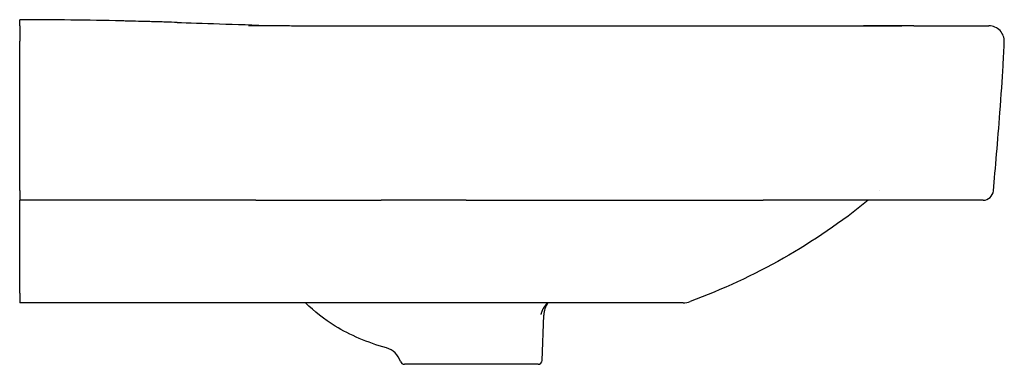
# Model space of a CAD drawing. Header units: millimetres. Extents: x -2 to 480, y -19 to 850.
# Tile 2 of 2: x 0 to 480, y 682 to 850. Entities that reach past the tile are written whole.
import ezdxf

# ---------------------------------------------------------------- set-up
doc = ezdxf.new("R2010")
doc.units = ezdxf.units.MM
doc.layers.add('GEB-KONTUR-A', color=5, linetype='CONTINUOUS')

msp = doc.modelspace()

# ---------------------------------------------------------------- linework, layer by layer
at = {"layer": 'GEB-KONTUR-A', "ltscale": 25}
for p, q in [((0, 847.07), (0, 839.54)), ((435.68, 847), (411.07, 847)), ((0, 766.69), (0, 762)), ((419.11, 766.75), (419.11, 766.75)), ((0, 716.61), (0, 762)), ((469.44, 762), (466.21, 762)), ((0, 716.61), (0, 712)), ((256.79, 712), (0, 712)), ((318.63, 712), (256.79, 712)), ((323.22, 712), (318.63, 712)), ((254.56, 683.93), (255.33, 705.95)), ((252.56, 682), (187.44, 682))]:
    msp.add_line(p, q, dxfattribs=at)
for centre, radius, start, end in [((472.25, 839.5), 7.5, 357.6129, 89.9999), ((469.44, 767), 5, 270, 354.8323), ((266.32, 705.56), 11, 144.1727, 178.0001), ((323.22, 722), 10, 270, 290.3335), ((175.99, 680.39), 10, 17.4843, 74.5406), ((187.44, 684), 2, 197.4843, 270), ((252.56, 684), 2, 270, 358)]:
    msp.add_arc(centre, radius, start, end, dxfattribs=at)
for centre, major_axis, ratio, start_param, end_param in [((425.02, 434.64), (53.66, 428.32), 0.028593, 5.876831, 5.952022), ((448.27, 602.72), (30.56, 259.01), 0.033612, 5.610778, 5.767032), ((430.23, 767), (0, -5), 0.014711, 6.283181, 6.283548)]:
    msp.add_ellipse(centre, major_axis=major_axis, ratio=ratio, start_param=start_param, end_param=end_param, dxfattribs=at)
for points, knots in [([(0, 847.07), (0, 847.11), (0, 847.15), (0, 847.2), (0, 847.2), (0, 847.2), (0, 847.2), (0, 847.24), (0, 847.28), (0, 847.33), (0, 847.33), (0, 847.34), (0, 847.34), (0, 847.38), (0, 847.43), (0, 847.47), (0, 847.51), (0, 847.55), (0, 847.59), (0, 847.59), (0, 847.6), (0, 847.6), (0, 847.65), (0, 847.69), (0, 847.73), (0, 847.73), (0, 847.73), (0, 847.73), (0, 847.73), (0, 847.73), (0, 847.73), (0, 847.73), (0, 847.73), (0, 847.73), (0, 847.74), (0, 847.74), (0, 847.75), (0, 847.75), (0, 847.75), (0, 847.75), (0, 847.79), (0, 847.82), (0, 847.86), (0, 847.86), (0, 847.86), (0, 847.86), (0, 847.86), (0, 847.87), (0, 847.87), (0, 847.87), (0, 847.87), (0, 847.87), (0, 847.96), (0, 848.05), (0, 848.12), (0, 848.13), (0, 848.13), (0, 848.13), (0, 848.21), (0, 848.29), (0, 848.36), (0, 848.36), (0, 848.36), (0, 848.36), (0, 848.37), (0, 848.37), (0, 848.38), (0, 848.38), (0, 848.38), (0, 848.38), (0, 848.38), (0, 848.39), (0, 848.4), (0, 848.4), (0, 848.4), (0, 848.4), (0, 848.44), (0, 848.47), (0, 848.51), (0, 848.53), (0, 848.56), (0, 848.58), (0, 848.59), (0, 848.61), (0, 848.62), (0, 848.62), (0, 848.62), (0, 848.62), (0, 848.63), (0, 848.64), (0, 848.65), (0, 848.65), (0, 848.65), (0, 848.65), (0, 848.68), (0, 848.72), (0, 848.75), (0, 848.78), (0, 848.8), (0, 848.82), (0, 848.83), (0, 848.84), (0, 848.85), (0, 848.85), (0, 848.85), (0, 848.85), (0, 848.86), (0, 848.87), (0, 848.88), (0, 848.88), (0, 848.88), (0, 848.88), (0, 848.92), (0, 848.96), (0, 848.99), (0, 849.01), (0, 849.04), (0, 849.06), (0, 849.07), (0, 849.08), (0, 849.09), (0, 849.09), (0, 849.09), (0, 849.1), (0, 849.1), (0, 849.1), (0, 849.1), (0, 849.13), (0, 849.16), (0, 849.2), (0, 849.22), (0, 849.23), (0, 849.25), (0, 849.26), (0, 849.27), (0, 849.28), (0, 849.3), (0, 849.32), (0, 849.34), (0, 849.37), (0, 849.39), (0, 849.41), (0, 849.42), (0, 849.44), (0, 849.45), (0, 849.45), (0, 849.45), (0, 849.46), (0, 849.46), (0, 849.46), (0, 849.46), (0, 849.46), (0, 849.46), (0, 849.46), (0, 849.49), (0, 849.52), (0, 849.54), (0, 849.56), (0, 849.57), (0, 849.59), (0, 849.6), (0, 849.61), (0, 849.62), (0, 849.64), (0, 849.66), (0, 849.67), (0, 849.69), (0, 849.71), (0, 849.72), (0, 849.73), (0, 849.74), (0, 849.75), (0, 849.75), (0, 849.75), (0, 849.75), (0, 849.75), (0, 849.75), (0, 849.75), (0, 849.78), (0, 849.8), (0, 849.83), (0, 849.84), (0, 849.85), (0, 849.86), (0, 849.88), (0, 849.89), (0, 849.9), (0, 849.91), (0, 849.92), (0, 849.93), (0, 849.93), (0, 849.93), (0, 849.94), (0, 849.94), (0, 849.94), (0, 849.94), (0, 849.95), (0, 849.96), (0, 849.97), (0, 849.98), (0, 849.98), (0, 849.98), (0, 849.99), (0, 849.99), (0, 850), (0, 850), (0, 850), (0, 850)], [0, 0, 0, 0, 0.0302734, 0.0302734, 0.0302734, 0.03125, 0.03125, 0.03125, 0.0605469, 0.0605469, 0.0605469, 0.0625, 0.0625, 0.0625, 0.09375, 0.09375, 0.09375, 0.1210938, 0.1210938, 0.1210938, 0.125, 0.125, 0.125, 0.1530026, 0.1530026, 0.1530026, 0.1530741, 0.1530741, 0.1530741, 0.1555253, 0.1555253, 0.1555253, 0.1555586, 0.1555586, 0.1555586, 0.1583671, 0.1583671, 0.1583671, 0.1584184, 0.1584184, 0.1584184, 0.1842826, 0.1842826, 0.1842826, 0.1843436, 0.1843436, 0.1843436, 0.1880087, 0.1880087, 0.1880087, 0.1880548, 0.1880548, 0.1880548, 0.2480469, 0.2480469, 0.2480469, 0.25, 0.25, 0.25, 0.3068786, 0.3068786, 0.3068786, 0.3069721, 0.3069721, 0.3069721, 0.311219, 0.311219, 0.311219, 0.311291, 0.311291, 0.311291, 0.3159617, 0.3159617, 0.3159617, 0.3160502, 0.3160502, 0.3160502, 0.3442477, 0.3442477, 0.3442477, 0.3626129, 0.3626129, 0.3626129, 0.3724451, 0.3724451, 0.3724451, 0.3725034, 0.3725034, 0.3725034, 0.3804434, 0.3804434, 0.3804434, 0.3805776, 0.3805776, 0.3805776, 0.4078365, 0.4078365, 0.4078365, 0.4269557, 0.4269557, 0.4269557, 0.4350954, 0.4350954, 0.4350954, 0.4351603, 0.4351603, 0.4351603, 0.443347, 0.443347, 0.443347, 0.4434878, 0.4434878, 0.4434878, 0.4750073, 0.4750073, 0.4750073, 0.4945009, 0.4945009, 0.4945009, 0.5033479, 0.5033479, 0.5033479, 0.5065268, 0.5065268, 0.5065268, 0.5067509, 0.5067509, 0.5067509, 0.5373208, 0.5373208, 0.5373208, 0.5551223, 0.5551223, 0.5551223, 0.5655009, 0.5655009, 0.5655009, 0.5856922, 0.5856922, 0.5856922, 0.6085065, 0.6085065, 0.6085065, 0.6229864, 0.6229864, 0.6229864, 0.6263501, 0.6263501, 0.6263501, 0.6265545, 0.6265545, 0.6265545, 0.626687, 0.626687, 0.626687, 0.6595393, 0.6595393, 0.6595393, 0.6772695, 0.6772695, 0.6772695, 0.6910062, 0.6910062, 0.6910062, 0.7147192, 0.7147192, 0.7147192, 0.7367186, 0.7367186, 0.7367186, 0.7506617, 0.7506617, 0.7506617, 0.7508167, 0.7508167, 0.7508167, 0.7509504, 0.7509504, 0.7509504, 0.7937286, 0.7937286, 0.7937286, 0.8162286, 0.8162286, 0.8162286, 0.8475987, 0.8475987, 0.8475987, 0.8686519, 0.8686519, 0.8686519, 0.8761815, 0.8761815, 0.8761815, 0.8764741, 0.8764741, 0.8764741, 0.9199218, 0.9199218, 0.9199218, 0.9408764, 0.9408764, 0.9408764, 0.9735782, 0.9735782, 0.9735782, 1, 1, 1, 1]), ([(76.71, 848.66), (74.96, 848.72), (73.05, 848.77), (69.93, 848.86), (68.79, 848.9), (66.5, 848.96), (65.36, 848.99), (63.1, 849.06), (61.97, 849.09), (58.78, 849.17), (56.84, 849.22), (53.57, 849.3), (52.25, 849.33), (50.86, 849.36), (50.49, 849.37), (49.99, 849.38), (49.87, 849.39), (49.87, 849.39)], [-3.726662, -3.726662, -3.726662, -3.726662, -3.120068, -3.120068, -2.779241, -2.779241, -2.438468, -2.438468, -2.091191, -2.091191, -1.409692, -1.409692, -0.727626, -0.727626, -0.364139, -0.364139, 0, 0, 0, 0]), ([(76.71, 848.66), (82.21, 848.49), (89.55, 848.26), (105.31, 847.73), (114.08, 847.43), (123.22, 847.13)], [0, 0, 0, 0, 5.527746, 5.527746, 11.135584, 11.135584, 11.135584, 11.135584]), ([(76.71, 848.66), (82.21, 848.49), (89.55, 848.26), (105.31, 847.73), (114.08, 847.43), (123.22, 847.13)], [0, 0, 0, 0, 5.527747, 5.527747, 11.135584, 11.135584, 11.135584, 11.135584]), ([(111.56, 847.23), (111.56, 847.23), (111.56, 847.23), (111.57, 847.23), (114.33, 847.2), (123.37, 847.13), (128.47, 847.1), (140.85, 847.04), (148.26, 847.02), (159.62, 847.01), (162.77, 847.01), (166.02, 847)], [7.415024, 7.415024, 7.415024, 7.415024, 7.422722, 7.422722, 11.988066, 11.988066, 15.229835, 15.229835, 18.43803, 18.43803, 19.595679, 19.595679, 19.595679, 19.595679]), ([(123.21, 847.13), (126.42, 847.11), (130.27, 847.09), (140.85, 847.04), (148.26, 847.02), (159.62, 847.01), (162.77, 847.01), (166.01, 847)], [12.926926, 12.926926, 12.926926, 12.926926, 15.229835, 15.229835, 18.43803, 18.43803, 19.595181, 19.595181, 19.595181, 19.595181]), ([(166.02, 847), (167.05, 847), (168.08, 847), (169.11, 847), (172.74, 847), (176.37, 847), (180, 847)], [0.92232952, 0.92232952, 0.92232952, 0.92232952, 0.93947699, 0.93947699, 0.93947699, 1, 1, 1, 1]), ([(180, 847), (183.57, 846.99), (187.14, 846.99), (194.85, 846.99), (199, 846.99), (207.75, 846.98), (212.36, 846.98), (221.98, 846.98), (227, 846.98), (237.38, 846.98), (242.74, 846.98), (253.76, 846.98), (259.42, 846.98), (270.98, 846.98), (276.88, 846.98), (288.87, 846.98), (294.95, 846.98), (307.13, 846.98), (313.22, 846.98), (325, 846.99), (330.69, 846.99), (341.53, 846.99), (346.67, 846.99), (356.46, 846.99), (361.12, 846.99), (370.01, 847), (374.25, 847), (382.37, 847), (386.26, 847), (393.76, 847), (400.73, 847), (407.7, 847), (411.07, 847)], [0, 0, 0, 0, 0.0463402, 0.0463402, 0.1001743, 0.1001743, 0.1599975, 0.1599975, 0.2250886, 0.2250886, 0.2947277, 0.2947277, 0.3682009, 0.3682009, 0.4448019, 0.4448019, 0.5238136, 0.5238136, 0.6028558, 0.6028558, 0.676769, 0.676769, 0.7435259, 0.7435259, 0.8039565, 0.8039565, 0.8589679, 0.8589679, 0.9094624, 0.9094624, 0.9563404, 1, 1, 1, 1]), ([(435.68, 847), (436.51, 847), (437.34, 847), (439.02, 847), (439.87, 847), (441.53, 847), (442.34, 847), (443.94, 847), (444.73, 847), (446.27, 847), (447.03, 847), (448, 847), (448.23, 847), (448.95, 847), (449.45, 847), (450.65, 847), (451.34, 847), (452.7, 847), (453.36, 847), (454.64, 847), (455.27, 847), (456.49, 847), (457.08, 847), (458.22, 847), (458.78, 847), (459.85, 847), (460.36, 847), (461.36, 847), (461.83, 847), (462.75, 847), (463.18, 847), (464.01, 847), (464.4, 847), (465.14, 847), (465.49, 847), (466.04, 847), (466.26, 847), (466.55, 847), (466.64, 847), (467, 847), (467.26, 847), (467.71, 847), (467.92, 847), (468.28, 847), (468.43, 847), (468.68, 847), (468.78, 847), (468.91, 847), (468.95, 847), (468.96, 847)], [0, 0, 0, 0, 0.047343, 0.047343, 0.096127, 0.096127, 0.143782, 0.143782, 0.190413, 0.190413, 0.236118, 0.236118, 0.25, 0.25, 0.281026, 0.281026, 0.325404, 0.325404, 0.369383, 0.369383, 0.413073, 0.413073, 0.456575, 0.456575, 0.499983, 0.499983, 0.543366, 0.543366, 0.586816, 0.586816, 0.63046, 0.63046, 0.674436, 0.674436, 0.718891, 0.718891, 0.75, 0.75, 0.763981, 0.763981, 0.809779, 0.809779, 0.856396, 0.856396, 0.903999, 0.903999, 0.952775, 0.952775, 1, 1, 1, 1]), ([(468.96, 847), (469.23, 847), (469.49, 847), (469.84, 847), (469.95, 847), (470.17, 847), (470.28, 847), (470.53, 847), (470.67, 847), (471.03, 847), (471.24, 847), (471.48, 847), (471.55, 847), (471.68, 847), (471.74, 847), (471.83, 847), (471.87, 847), (471.93, 847), (471.96, 847), (472, 847), (472.02, 847), (472.09, 847), (472.14, 847), (472.18, 847), (472.19, 847), (472.23, 847), (472.25, 847), (472.25, 847)], [0, 0, 0, 0, 0.125, 0.125, 0.1875, 0.1875, 0.25, 0.25, 0.3404792, 0.3404792, 0.5, 0.5, 0.5625, 0.5625, 0.633732, 0.633732, 0.6750541, 0.6750541, 0.71875, 0.71875, 0.75, 0.75, 0.84375, 0.84375, 0.875, 0.875, 1, 1, 1, 1]), ([(0, 766.69), (0, 767.43), (0, 768.23), (0, 768.97), (0, 769.33), (0, 769.71), (0, 770.09), (0, 770.47), (0, 770.88), (0, 771.24), (0, 772.32), (0, 773.45), (0, 774.61), (0, 774.98), (0, 775.38), (0, 775.73), (0, 775.75), (0, 775.77), (0, 775.79), (0, 776.53), (0, 777.28), (0, 778.05), (0, 778.82), (0, 779.55), (0, 780.29), (0, 781.4), (0, 782.54), (0, 783.71), (0, 784.1), (0, 784.53), (0, 784.89), (0, 787.41), (0, 790.04), (0, 792.81), (0, 793.2), (0, 793.63), (0, 794), (0, 796.19), (0, 798.44), (0, 800.76), (0, 801.53), (0, 802.37), (0, 803.1), (0, 805.32), (0, 807.58), (0, 809.89), (0, 810.66), (0, 811.46), (0, 812.21), (0, 815.2), (0, 818.29), (0, 821.32), (0, 824.35), (0, 827.36), (0, 830.43), (0, 831.96), (0, 833.44), (0, 834.98), (0, 836.53), (0, 838.05), (0, 839.54)], [0, 0, 0, 0, 0.03125, 0.03125, 0.03125, 0.046875, 0.046875, 0.046875, 0.0625, 0.0625, 0.0625, 0.109375, 0.109375, 0.109375, 0.124146, 0.124146, 0.124146, 0.125, 0.125, 0.125, 0.15625, 0.15625, 0.15625, 0.1875, 0.1875, 0.1875, 0.234375, 0.234375, 0.234375, 0.25, 0.25, 0.25, 0.359375, 0.359375, 0.359375, 0.375, 0.375, 0.375, 0.46875, 0.46875, 0.46875, 0.5, 0.5, 0.5, 0.59375, 0.59375, 0.59375, 0.625, 0.625, 0.625, 0.75, 0.75, 0.75, 0.875, 0.875, 0.875, 0.9375, 0.9375, 0.9375, 1, 1, 1, 1]), ([(114.98, 762), (81.65, 762), (48.32, 762), (9.99, 762), (5, 762), (0, 762)], [0, 0, 0, 0, 10.000028, 10.000028, 11.498963, 11.498963, 11.498963, 11.498963]), ([(114.98, 762), (118.67, 762), (122.36, 762), (126.05, 762), (142.73, 762), (159.41, 762), (176.08, 762)], [0.2672632, 0.2672632, 0.2672632, 0.2672632, 0.2930013, 0.2930013, 0.2930013, 0.4092855, 0.4092855, 0.4092855, 0.4092855]), ([(217.57, 762), (235.77, 762), (253.97, 762), (272.17, 762), (282.83, 762), (293.48, 762), (304.13, 762), (310.31, 762), (316.5, 762), (322.68, 762), (326.56, 762), (330.44, 762), (334.32, 762), (336.76, 762), (339.21, 762), (341.66, 762), (348.51, 762), (355.36, 762), (362.21, 762)], [0.5057035, 0.5057035, 0.5057035, 0.5057035, 0.6326141, 0.6326141, 0.6326141, 0.7068987, 0.7068987, 0.7068987, 0.75, 0.75, 0.75, 0.777054, 0.777054, 0.777054, 0.7941127, 0.7941127, 0.7941127, 0.8418845, 0.8418845, 0.8418845, 0.8418845]), ([(466.21, 762), (466.2, 762), (466.16, 762), (466.09, 762), (466.01, 762), (465.91, 762), (465.78, 762), (465.64, 762), (465.48, 762), (465.29, 762), (465.1, 762), (464.88, 762), (464.63, 762), (464.39, 762), (464.12, 762), (463.81, 762), (463.7, 762), (463.59, 762), (463.47, 762), (463.27, 762), (463.06, 762), (462.84, 762), (462.49, 762), (462.12, 762), (461.72, 762), (461.32, 762), (460.89, 762), (460.45, 762), (460, 762), (459.53, 762), (459.03, 762), (458.54, 762), (458.02, 762), (457.49, 762), (456.95, 762), (456.39, 762), (455.81, 762), (455.77, 762), (455.74, 762), (455.71, 762), (455.2, 762), (454.68, 762), (454.14, 762), (454.09, 762), (454.05, 762), (454, 762), (453.46, 762), (452.9, 762), (452.33, 762), (452.25, 762), (452.16, 762), (452.07, 762), (451.41, 762), (450.73, 762), (450.03, 762), (449.42, 762), (448.8, 762), (448.17, 762), (448.07, 762), (447.97, 762), (447.87, 762), (447.24, 762), (446.59, 762), (445.93, 762), (445.83, 762), (445.72, 762), (445.61, 762), (445.07, 762), (444.53, 762), (443.98, 762), (443.73, 762), (443.49, 762), (443.25, 762), (442.44, 762), (441.61, 762), (440.78, 762), (439.94, 762), (439.09, 762), (438.23, 762), (437.35, 762), (436.47, 762), (435.58, 762), (434.67, 762), (433.75, 762), (432.84, 762), (431.97, 762), (431.1, 762), (430.23, 762)], [0, 0, 0, 0, 0.0465523, 0.0465523, 0.0465523, 0.0947189, 0.0947189, 0.0947189, 0.1418592, 0.1418592, 0.1418592, 0.1880821, 0.1880821, 0.1880821, 0.233491, 0.233491, 0.233491, 0.25, 0.25, 0.25, 0.2782026, 0.2782026, 0.2782026, 0.3224705, 0.3224705, 0.3224705, 0.36643, 0.36643, 0.36643, 0.4101906, 0.4101906, 0.4101906, 0.4538513, 0.4538513, 0.4538513, 0.4975035, 0.4975035, 0.4975035, 0.5, 0.5, 0.5, 0.5379687, 0.5379687, 0.5379687, 0.5412063, 0.5412063, 0.5412063, 0.5793202, 0.5793202, 0.5793202, 0.585029, 0.585029, 0.585029, 0.6290877, 0.6290877, 0.6290877, 0.6675249, 0.6675249, 0.6675249, 0.6735033, 0.6735033, 0.6735033, 0.7121185, 0.7121185, 0.7121185, 0.7184046, 0.7184046, 0.7184046, 0.75, 0.75, 0.75, 0.7639279, 0.7639279, 0.7639279, 0.81012, 0.81012, 0.81012, 0.8570653, 0.8570653, 0.8570653, 0.9049057, 0.9049057, 0.9049057, 0.9537977, 0.9537977, 0.9537977, 0.9999956, 0.9999956, 0.9999956, 0.9999956]), ([(178.66, 690.03), (169.39, 692.6), (155.08, 698.7), (143.61, 707.7), (139.3, 712)], [0, 0, 0, 0, 0.164278, 0.2830449, 0.2830449, 0.2830449, 0.2830449]), ([(257.24, 712), (257.19, 711.95), (257.14, 711.9), (257.01, 711.77), (256.94, 711.7), (256.79, 711.55), (256.72, 711.47), (256.57, 711.3), (256.49, 711.22), (256.34, 711.04), (256.27, 710.95), (256.16, 710.81), (256.12, 710.77), (256.01, 710.62), (255.92, 710.51), (255.76, 710.28), (255.68, 710.17), (255.52, 709.93), (255.44, 709.81), (255.29, 709.56), (255.22, 709.44), (255.1, 709.23), (255.05, 709.15), (254.94, 708.94), (254.87, 708.8), (254.74, 708.54), (254.68, 708.4), (254.56, 708.13), (254.5, 707.99), (254.39, 707.71), (254.34, 707.57), (254.24, 707.29), (254.19, 707.14), (254.1, 706.86), (254.05, 706.71), (253.99, 706.49), (253.98, 706.42), (253.96, 706.35)], [0.2557993, 0.2557993, 0.2557993, 0.2557993, 0.2975662, 0.2975662, 0.3453893, 0.3453893, 0.3920974, 0.3920974, 0.4369849, 0.4369849, 0.4807825, 0.4807825, 0.5, 0.5, 0.5474477, 0.5474477, 0.5938037, 0.5938037, 0.6396301, 0.6396301, 0.6847906, 0.6847906, 0.7137945, 0.7137945, 0.7582291, 0.7582291, 0.8024144, 0.8024144, 0.84641, 0.84641, 0.8902421, 0.8902421, 0.93402, 0.93402, 0.9778052, 0.9778052, 0.9999987, 0.9999987, 0.9999987, 0.9999987])]:
    msp.add_open_spline(points, degree=3, knots=knots, dxfattribs=at)
for points in [[(49.87, 849.39), (33.25, 849.77), (16.63, 850), (0, 850)], [(124.9, 847.03), (124.9, 847.03), (124.9, 847.03), (124.9, 847.03)], [(166.02, 847), (170.68, 847), (175.34, 847), (180, 847)], [(411.11, 847), (417.36, 847), (423.62, 847), (429.87, 847)], [(474.42, 766.55), (475.39, 777.33), (476.57, 791.03), (477.6, 804.7)], [(217.57, 762), (203.74, 762), (189.91, 762), (176.08, 762)], [(413.45, 762), (387.68, 740.9), (357.84, 724.16), (326.7, 712.62)], [(430.23, 762), (407.56, 762), (362.71, 762), (362.21, 762)]]:
    msp.add_open_spline(points, degree=3, dxfattribs=at)

doc.saveas('drawing.dxf')
